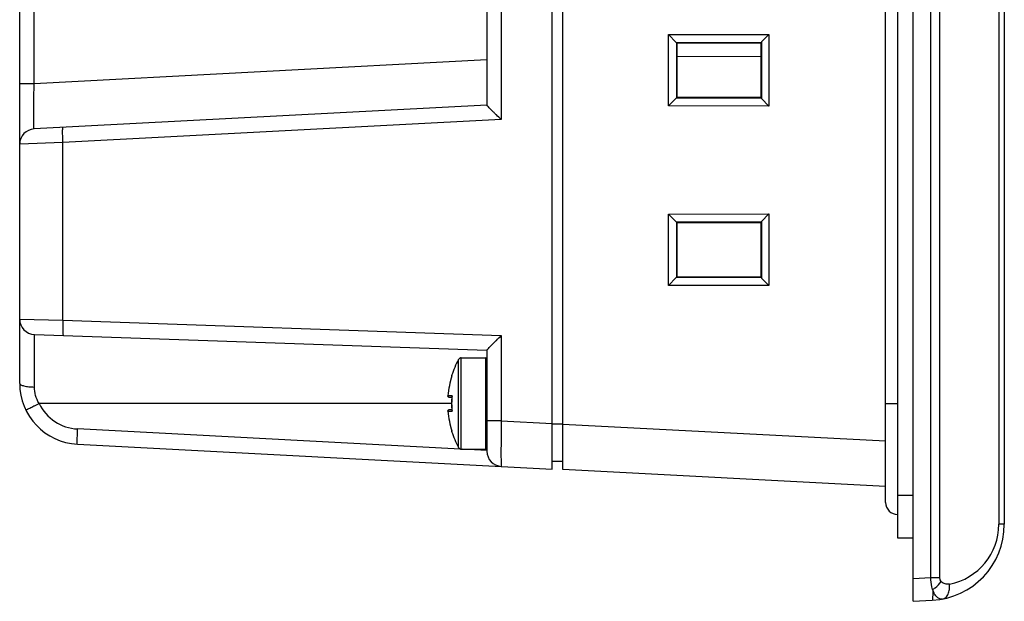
# Model space of a CAD drawing. Header units: millimetres. Extents: x 0 to 1189, y 0 to 841.
# Tile 2 of 17: x 109 to 173, y 384 to 422. Entities that reach past the tile are written whole.
import ezdxf

# ---------------------------------------------------------------- set-up
doc = ezdxf.new("R2010")
doc.units = ezdxf.units.MM
doc.header["$LTSCALE"] = 65.395
for name, color, linetype in [('FRONT_CASE-RX10-SHAPE', 7, 'CONTINUOUS'), ('M3X8-SHAPE', 7, 'CONTINUOUS'), ('REAR_CASE-RX10-SHAPE', 7, 'CONTINUOUS'), ('SEAL_GASKET_RX10-SHAPE', 7, 'CONTINUOUS')]:
    doc.layers.add(name, color=color, linetype=linetype)

msp = doc.modelspace()

# ---------------------------------------------------------------- linework, layer by layer
at = {"layer": 'FRONT_CASE-RX10-SHAPE', "color": 7, "linetype": 'Continuous'}
for p, q in [((167.295, 384.038), (167.295, 600.038)), ((168.469, 385.598), (168.469, 598.479)), ((169.056, 385.598), (169.056, 598.479)), ((172.934, 594.979), (172.934, 389.097)), ((173.295, 594.979), (173.295, 389.097)), ((144.295, 392.691), (144.295, 591.385)), ((151.221, 421.284), (157.82, 421.291)), ((151.739, 420.767), (151.221, 421.284)), ((151.221, 416.592), (151.221, 421.284)), ((157.33, 420.8), (157.82, 421.291)), ((157.82, 421.291), (157.82, 416.585)), ((151.739, 420.767), (157.329, 420.772)), ((151.739, 420.767), (151.766, 420.767)), ((151.766, 420.767), (151.795, 420.738)), ((151.766, 417.11), (151.766, 420.767)), ((151.795, 420.738), (157.295, 420.738)), ((151.795, 417.138), (151.795, 420.738)), ((157.329, 420.772), (157.295, 420.738)), ((157.295, 420.738), (157.295, 417.138)), ((157.33, 420.8), (157.329, 420.772)), ((157.33, 420.8), (157.33, 417.076)), ((157.295, 419.808), (151.795, 419.847)), ((151.739, 417.109), (151.221, 416.592)), ((151.766, 417.11), (151.739, 417.109)), ((157.329, 417.104), (151.739, 417.109)), ((151.766, 417.11), (151.795, 417.138)), ((157.295, 417.138), (151.795, 417.138)), ((157.329, 417.104), (157.295, 417.138)), ((157.329, 417.104), (157.33, 417.076)), ((157.33, 417.076), (157.82, 416.585)), ((157.82, 416.585), (151.221, 416.592)), ((151.221, 409.484), (157.82, 409.491)), ((151.739, 408.967), (151.221, 409.484)), ((151.221, 404.792), (151.221, 409.484)), ((151.739, 408.967), (157.329, 408.972)), ((151.739, 408.967), (151.766, 408.967)), ((151.766, 408.967), (151.795, 408.938)), ((151.766, 405.31), (151.766, 408.967)), ((151.795, 408.938), (157.295, 408.938)), ((151.795, 405.338), (151.795, 408.938)), ((157.329, 408.972), (157.295, 408.938)), ((157.295, 408.938), (157.295, 405.338)), ((157.33, 409), (157.329, 408.972)), ((157.33, 409), (157.82, 409.491)), ((157.33, 409), (157.33, 405.276)), ((157.82, 409.491), (157.82, 404.785)), ((151.739, 405.309), (151.221, 404.792)), ((151.766, 405.31), (151.739, 405.309)), ((157.329, 405.304), (151.739, 405.309)), ((151.766, 405.31), (151.795, 405.338)), ((157.295, 405.338), (151.795, 405.338)), ((157.329, 405.304), (157.295, 405.338)), ((157.329, 405.304), (157.33, 405.276)), ((157.33, 405.276), (157.82, 404.785)), ((157.82, 404.785), (151.221, 404.792)), ((144.295, 395.687), (165.495, 394.576)), ((165.495, 391.58), (144.295, 392.691)), ((173.295, 389.097), (172.934, 389.097)), ((167.295, 385.536), (168.469, 385.598)), ((168.469, 385.598), (169.056, 385.598)), ((167.295, 384.038), (168.556, 384.104))]:
    msp.add_line(p, q, dxfattribs=at)
for centre, radius, start, end in [((168.295, 389.097), 5, 273, 0), ((168.934, 389.097), 4, 280.93434, 359.99997)]:
    msp.add_arc(centre, radius, start, end, dxfattribs=at)
for points, knots in [([(168.586, 384.811), (168.569, 384.871), (168.506, 385.129), (168.476, 385.394), (168.469, 385.598)], [0, 0, 0, 0, 0.232673, 1, 1, 1, 1]), ([(168.586, 384.811), (168.642, 384.846), (168.854, 384.994), (169.041, 385.181), (169.153, 385.338)], [0, 0, 0, 0, 0.253228, 1, 1, 1, 1]), ([(169.153, 385.338), (169.139, 385.356), (169.084, 385.431), (169.056, 385.527), (169.056, 385.598)], [0, 0, 0, 0, 0.238405, 1, 1, 1, 1]), ([(169.693, 385.17), (169.599, 385.152), (169.397, 385.154), (169.217, 385.261), (169.153, 385.338)], [0, 0, 0, 0, 0.486233, 1, 1, 1, 1]), ([(169.243, 384.188), (169.319, 384.203), (169.475, 384.288), (169.628, 384.523), (169.707, 384.829), (169.706, 385.054), (169.693, 385.17)], [0, 0, 0, 0, 0.199414, 0.429906, 0.700363, 1, 1, 1, 1]), ([(168.586, 384.811), (168.588, 384.713), (168.589, 384.575), (168.588, 384.403), (168.585, 384.3), (168.581, 384.22), (168.575, 384.159), (168.569, 384.126), (168.562, 384.104), (168.556, 384.104)], [0, 0, 0, 0, 0.412155, 0.583252, 0.72732, 0.842173, 0.926082, 0.97816, 1, 1, 1, 1]), ([(169.243, 384.188), (169.182, 384.176), (169.044, 384.187), (168.855, 384.312), (168.694, 384.528), (168.619, 384.709), (168.586, 384.811)], [0, 0, 0, 0, 0.188721, 0.404531, 0.671984, 1, 1, 1, 1])]:
    msp.add_open_spline(points, degree=3, knots=knots, dxfattribs=at)
at = {"layer": 'M3X8-SHAPE', "color": 7, "linetype": 'Continuous'}
for p, q in [((137.436, 394.142), (137.436, 399.934)), ((137.612, 400.038), (139.195, 400.038)), ((137.612, 394.038), (137.612, 400.038)), ((139.195, 400.038), (139.195, 394.038)), ((137.002, 398.868), (136.979, 398.868)), ((137.002, 397.547), (136.738, 397.547)), ((136.99, 397.438), (136.829, 397.438)), ((136.829, 396.638), (136.99, 396.638)), ((136.738, 396.53), (137.002, 396.53)), ((139.295, 395.899), (139.295, 394.138)), ((137.002, 395.208), (136.979, 395.208)), ((137.612, 394.038), (139.195, 394.038))]:
    msp.add_line(p, q, dxfattribs=at)
for centre, radius, start, end in [((142.72, 397.038), 6.025, 151.26978, 162.31417), ((137.612, 399.838), 0.2, 90, 151.26974), ((139.195, 399.938), 0.1, 0, 90), ((142.72, 397.038), 6.004, 162.33147, 175.22289), ((142.72, 397.038), 6.004, 162.24875, 175.14179), ((137.075, 398.838), 0.1, 162.31417, 201.72692), ((137.098, 398.829), 0.104, 157.5447, 162.32094), ((136.837, 397.53), 0.101, 170.35055, 172.68114), ((136.836, 397.53), 0.0996, 172.68119, 175.22051), ((142.72, 397.038), 5.745, 175.2296, 184.7704), ((142.72, 397.038), 5.74, 174.91839, 185.08161), ((137.113, 397.503), 0.119, 158.42395, 162.7235), ((136.836, 396.546), 0.1, 184.78689, 189.65488), ((142.72, 397.038), 6.004, 184.77711, 197.66853), ((142.72, 397.038), 6.004, 184.85821, 197.75125), ((137.113, 396.573), 0.119, 197.2798, 201.57935), ((137.075, 395.238), 0.1, 158.26765, 197.68583), ((142.72, 397.038), 6.025, 197.68583, 208.73022), ((137.098, 395.247), 0.104, 197.67914, 202.45548), ((137.612, 394.238), 0.2, 208.73026, 270), ((139.195, 394.138), 0.1, 270, 0)]:
    msp.add_arc(centre, radius, start, end, dxfattribs=at)
for points, knots in [([(136.829, 397.438), (136.814, 397.438), (136.786, 397.445), (136.754, 397.471), (136.738, 397.504), (136.736, 397.527), (136.737, 397.538)], [0, 0, 0, 0, 0.296204, 0.553895, 0.782279, 1, 1, 1, 1]), ([(136.737, 396.538), (136.736, 396.549), (136.738, 396.572), (136.754, 396.605), (136.786, 396.631), (136.814, 396.638), (136.829, 396.638)], [0, 0, 0, 0, 0.217747, 0.446103, 0.703795, 1, 1, 1, 1])]:
    msp.add_open_spline(points, degree=3, knots=knots, dxfattribs=at)
for points in [[(136.999, 397.538), (136.997, 397.531), (136.995, 397.523), (136.995, 397.516)], [(136.999, 396.538), (136.997, 396.545), (136.995, 396.553), (136.995, 396.56)]]:
    msp.add_open_spline(points, degree=3, dxfattribs=at)
at = {"layer": 'REAR_CASE-RX10-SHAPE', "color": 7, "linetype": 'Continuous'}
for p, q in [((143.595, 392.728), (143.595, 591.348)), ((108.595, 398.358), (108.595, 557.438)), ((140.242, 553.087), (140.242, 415.689)), ((139.295, 552.139), (139.295, 416.637)), ((109.542, 418.075), (109.542, 550.701)), ((109.542, 418.075), (139.295, 419.634)), ((108.595, 418.075), (109.542, 418.075)), ((139.295, 416.638), (109.542, 415.079)), ((140.242, 415.689), (111.438, 414.18)), ((111.438, 414.18), (108.595, 414.08)), ((111.438, 402.51), (111.438, 414.18)), ((108.595, 402.576), (111.438, 402.51)), ((111.438, 402.51), (140.242, 401.504)), ((109.56, 401.576), (139.295, 400.538)), ((109.56, 398.12), (109.56, 401.576)), ((140.242, 401.504), (140.242, 395.899)), ((139.295, 400.539), (139.295, 393.902)), ((136.975, 397.038), (109.866, 397.038)), ((137.569, 394.043), (112.403, 395.362)), ((140.242, 395.899), (139.295, 395.899)), ((140.242, 395.899), (143.595, 395.724)), ((144.295, 395.687), (143.595, 395.687)), ((112.385, 394.363), (143.595, 392.728)), ((139.295, 393.953), (137.664, 394.038)), ((144.295, 393.221), (143.595, 393.221))]:
    msp.add_line(p, q, dxfattribs=at)
for centre, radius, start, end in [((109.595, 414.08), 1, 93, 180), ((109.595, 402.576), 1, 180, 268), ((112.595, 398.358), 4, 180, 267), ((112.56, 398.358), 3, 206.09949, 266.99987), ((140.295, 393.902), 1, 180, 267)]:
    msp.add_arc(centre, radius, start, end, dxfattribs=at)
for points, knots in [([(109.542, 415.079), (109.541, 415.079), (109.539, 415.085), (109.537, 415.095), (109.535, 415.113), (109.532, 415.151), (109.529, 415.216), (109.526, 415.314), (109.524, 415.44), (109.522, 415.59), (109.521, 415.765), (109.521, 416.04), (109.522, 416.43), (109.526, 416.942), (109.533, 417.497), (109.539, 417.88), (109.542, 418.075)], [0, 0, 0, 0, 0.001424, 0.005066, 0.011059, 0.019417, 0.043167, 0.076127, 0.117993, 0.168375, 0.22679, 0.292676, 0.444248, 0.617221, 0.804879, 1, 1, 1, 1]), ([(140.242, 415.689), (140.134, 415.792), (139.974, 415.946), (139.767, 416.147), (139.626, 416.286), (139.501, 416.411), (139.41, 416.503), (139.353, 416.565), (139.322, 416.598), (139.306, 416.62), (139.295, 416.632), (139.295, 416.637)], [0, 0, 0, 0, 0.33541, 0.495131, 0.644798, 0.779055, 0.890183, 0.933859, 0.967626, 0.989998, 1, 1, 1, 1]), ([(111.438, 414.18), (111.431, 414.307), (111.423, 414.491), (111.417, 414.726), (111.416, 414.876), (111.417, 414.999), (111.42, 415.089), (111.426, 415.146), (111.431, 415.17), (111.435, 415.178), (111.438, 415.178)], [0, 0, 0, 0, 0.38109, 0.55317, 0.704088, 0.828041, 0.920382, 0.977817, 0.993, 1, 1, 1, 1]), ([(111.438, 402.51), (111.433, 402.382), (111.429, 402.197), (111.427, 401.962), (111.428, 401.813), (111.431, 401.69), (111.436, 401.599), (111.442, 401.542), (111.448, 401.518), (111.453, 401.51), (111.455, 401.51)], [0, 0, 0, 0, 0.38102, 0.5531, 0.704031, 0.828003, 0.920362, 0.97781, 0.992997, 1, 1, 1, 1]), ([(139.295, 400.539), (139.295, 400.544), (139.306, 400.556), (139.323, 400.579), (139.354, 400.613), (139.411, 400.676), (139.502, 400.771), (139.627, 400.898), (139.768, 401.039), (139.974, 401.243), (140.134, 401.399), (140.242, 401.504)], [0, 0, 0, 0, 0.010133, 0.032739, 0.066793, 0.110755, 0.222318, 0.356728, 0.506272, 0.665652, 1, 1, 1, 1]), ([(108.595, 398.358), (108.595, 398.319), (108.664, 398.265), (108.763, 398.224), (108.938, 398.172), (109.206, 398.133), (109.436, 398.121), (109.56, 398.12)], [0, 0, 0, 0, 0.11225, 0.20708, 0.328439, 0.637173, 1, 1, 1, 1]), ([(109.866, 397.038), (109.768, 397.202), (109.614, 397.552), (109.56, 397.932), (109.56, 398.12)], [0, 0, 0, 0, 0.503589, 1, 1, 1, 1]), ([(109.003, 396.598), (109.002, 396.6), (109.011, 396.603), (109.019, 396.61), (109.041, 396.622), (109.068, 396.637), (109.104, 396.656), (109.165, 396.688), (109.259, 396.736), (109.388, 396.801), (109.536, 396.875), (109.697, 396.955), (109.809, 397.01), (109.866, 397.038)], [0, 0, 0, 0, 0.005019, 0.019368, 0.043052, 0.075886, 0.117539, 0.167658, 0.291336, 0.442374, 0.615134, 0.803416, 1, 1, 1, 1]), ([(112.385, 394.363), (112.383, 394.363), (112.381, 394.372), (112.379, 394.385), (112.377, 394.41), (112.375, 394.459), (112.374, 394.543), (112.376, 394.665), (112.38, 394.815), (112.388, 395.05), (112.396, 395.235), (112.403, 395.362)], [0, 0, 0, 0, 0.005896, 0.020644, 0.044649, 0.077786, 0.170138, 0.294288, 0.445529, 0.618013, 1, 1, 1, 1]), ([(140.242, 395.899), (140.239, 395.705), (140.233, 395.323), (140.226, 394.768), (140.222, 394.257), (140.221, 393.867), (140.221, 393.592), (140.222, 393.417), (140.224, 393.266), (140.226, 393.141), (140.229, 393.042), (140.232, 392.977), (140.235, 392.939), (140.237, 392.92), (140.239, 392.91), (140.241, 392.903), (140.242, 392.903)], [0, 0, 0, 0, 0.194954, 0.382388, 0.555142, 0.706568, 0.772431, 0.830858, 0.881293, 0.923253, 0.95634, 0.980248, 0.98869, 0.99477, 0.9985, 1, 1, 1, 1])]:
    msp.add_open_spline(points, degree=3, knots=knots, dxfattribs=at)
at = {"layer": 'SEAL_GASKET_RX10-SHAPE', "color": 7, "linetype": 'Continuous'}
for p, q in [((166.295, 388.19), (166.295, 598.886)), ((165.495, 390.538), (165.495, 596.538)), ((165.495, 397.038), (166.295, 397.038)), ((167.295, 390.988), (166.295, 390.988)), ((167.295, 388.19), (166.295, 388.19))]:
    msp.add_line(p, q, dxfattribs=at)
msp.add_arc((166.295, 390.538), 0.8, 180, 270, dxfattribs=at)

doc.saveas('drawing.dxf')
